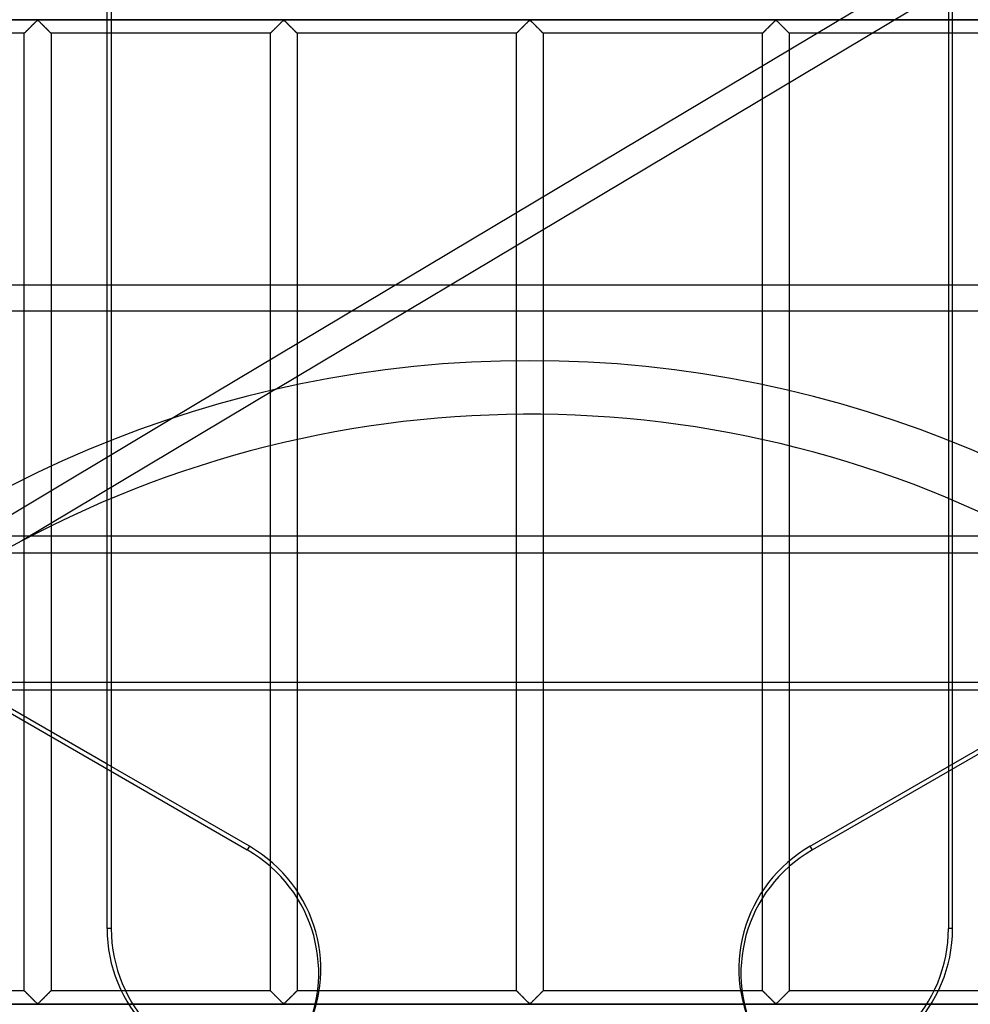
# Model space of a CAD drawing. Header units: millimetres. Extents: x -572 to 572, y -572 to 572.
# Tile 39 of 51: x -95 to 82, y 92 to 276. Entities that reach past the tile are written whole.
import ezdxf

# ---------------------------------------------------------------- set-up
doc = ezdxf.new("R2010")
doc.units = ezdxf.units.MM
doc.layers.add('MAIN-1', color=7, linetype='Continuous')
doc.layers.add('MAIN-2', color=7, linetype='Continuous')

msp = doc.modelspace()

# ---------------------------------------------------------------- linework, layer by layer
at = {"layer": 'MAIN-1'}
for p, q in [((-78.91, 226.07), (-78.91, 301.9)), ((-78.13, 301.9), (-78.13, 226.07)), ((78.91, 226.07), (78.91, 301.9)), ((-78.91, 275.62), (-319.57, 275.62)), ((-93.63, 273.87), (-93.54, 273.96)), ((-93.54, 273.96), (-93.45, 274.05)), ((-93.45, 274.05), (-93.36, 274.14)), ((-93.36, 274.14), (-93.26, 274.23)), ((-93.26, 274.23), (-93.17, 274.33)), ((-93.17, 274.33), (-93.07, 274.43)), ((-93.07, 274.43), (-92.98, 274.52)), ((-92.98, 274.52), (-92.88, 274.62)), ((-92.88, 274.62), (-92.78, 274.71)), ((-92.78, 274.71), (-92.69, 274.81)), ((-92.69, 274.81), (-92.6, 274.9)), ((-92.6, 274.9), (-92.5, 274.99)), ((-92.5, 274.99), (-92.41, 275.08)), ((-92.41, 275.08), (-92.33, 275.17)), ((-92.33, 275.17), (-92.24, 275.25)), ((-92.24, 275.25), (-92.16, 275.33)), ((-92.16, 275.33), (-92.08, 275.41)), ((-92.08, 275.41), (-92.01, 275.47)), ((-92.01, 275.47), (-91.93, 275.54)), ((-91.93, 275.54), (-91.82, 275.54)), ((-91.82, 275.54), (-91.74, 275.47)), ((-91.74, 275.47), (-91.67, 275.41)), ((-91.67, 275.41), (-91.59, 275.33)), ((-91.59, 275.33), (-91.51, 275.25)), ((-91.51, 275.25), (-91.42, 275.17)), ((-91.42, 275.17), (-91.34, 275.08)), ((-91.34, 275.08), (-91.25, 274.99)), ((-91.25, 274.99), (-91.15, 274.9)), ((-91.15, 274.9), (-91.06, 274.81)), ((-91.06, 274.81), (-90.97, 274.71)), ((-90.97, 274.71), (-90.87, 274.62)), ((-90.87, 274.62), (-90.77, 274.52)), ((-90.77, 274.52), (-90.68, 274.43)), ((-90.68, 274.43), (-90.58, 274.33)), ((-90.58, 274.33), (-90.49, 274.23)), ((-90.49, 274.23), (-90.39, 274.14)), ((-90.39, 274.14), (-90.3, 274.05)), ((-90.3, 274.05), (-90.21, 273.96)), ((-90.21, 273.96), (-90.12, 273.87)), ((319.57, 275.62), (78.91, 275.62)), ((-94.37, 273.12), (-135.31, 273.12)), ((-94.37, 273.13), (-94.36, 273.14)), ((-94.37, 273.12), (-94.37, 273.13)), ((-94.37, 226.07), (-94.37, 273.12)), ((-94.36, 273.14), (-94.33, 273.17)), ((-94.33, 273.17), (-94.3, 273.2)), ((-94.3, 273.2), (-94.26, 273.24)), ((-94.26, 273.24), (-94.22, 273.28)), ((-94.22, 273.28), (-94.16, 273.34)), ((-94.16, 273.34), (-94.1, 273.4)), ((-94.1, 273.4), (-94.03, 273.47)), ((-94.03, 273.47), (-93.96, 273.54)), ((-93.96, 273.54), (-93.88, 273.62)), ((-93.88, 273.62), (-93.8, 273.7)), ((-93.8, 273.7), (-93.72, 273.78)), ((-93.72, 273.78), (-93.63, 273.87)), ((-90.12, 273.87), (-90.03, 273.78)), ((-90.03, 273.78), (-89.95, 273.7)), ((-89.95, 273.7), (-89.87, 273.62)), ((-89.87, 273.62), (-89.79, 273.54)), ((-89.79, 273.54), (-89.72, 273.47)), ((-89.72, 273.47), (-89.65, 273.4)), ((-89.65, 273.4), (-89.59, 273.34)), ((-89.59, 273.34), (-89.53, 273.28)), ((-89.53, 273.28), (-89.49, 273.24)), ((-89.49, 273.24), (-89.45, 273.2)), ((-89.45, 273.2), (-89.42, 273.17)), ((-89.42, 273.17), (-89.39, 273.14)), ((-89.39, 273.14), (-89.38, 273.13)), ((-89.38, 273.13), (-89.38, 273.12)), ((-89.38, 273.12), (-89.38, 226.07)), ((-78.91, 273.12), (-89.38, 273.12)), ((89.38, 273.12), (78.91, 273.12)), ((527.5, 226.07), (-527.5, 226.07)), ((-527.5, 179.27), (527.5, 179.27)), ((527.5, 150.47), (-527.5, 150.47)), ((-78.91, 136.68), (-102.79, 150.47)), ((-78.91, 106.01), (-78.91, 150.47)), ((-78.13, 150.47), (-78.13, 106.01)), ((52.35, 121.35), (102.79, 150.47)), ((104.36, 150.47), (52.74, 120.67)), ((78.91, 136.68), (78.91, 150.47)), ((52.74, 120.67), (52.35, 121.35)), ((-78.13, 106.01), (-78.91, 106.01))]:
    msp.add_line(p, q, dxfattribs=at)
for centre, major_axis, start_param, end_param in [((65.44, 98.68), (22.95, 13.25), 1.570796, 3.141593), ((65.83, 98), (-22.95, -13.25), -1.570796, 0), ((-52.74, 106.01), (0, 26.5), 1.570796, 3.141593), ((-51.96, 106.01), (0, -26.5), -1.570796, 0)]:
    msp.add_ellipse(centre, major_axis=major_axis, ratio=0.987688, start_param=start_param, end_param=end_param, dxfattribs=at)
at = {"layer": 'MAIN-2'}
for p, q in [((78.13, 518.95), (78.13, 106.01)), ((-410.36, 327.14), (-52.74, 120.67)), ((-66.87, 201.18), (78.91, 288.27)), ((-47.56, 206.6), (78.91, 282.15)), ((-551.25, 275.62), (551.25, 275.62)), ((-93.55, 273.95), (-93.61, 273.89)), ((-93.48, 274.02), (-93.55, 273.95)), ((-93.42, 274.08), (-93.48, 274.02)), ((-93.35, 274.15), (-93.42, 274.08)), ((-93.28, 274.22), (-93.35, 274.15)), ((-93.21, 274.28), (-93.28, 274.22)), ((-93.15, 274.35), (-93.21, 274.28)), ((-93.08, 274.42), (-93.15, 274.35)), ((-93.01, 274.49), (-93.08, 274.42)), ((-92.94, 274.56), (-93.01, 274.49)), ((-92.87, 274.63), (-92.94, 274.56)), ((-92.8, 274.7), (-92.87, 274.63)), ((-92.73, 274.76), (-92.8, 274.7)), ((-92.67, 274.83), (-92.73, 274.76)), ((-92.6, 274.9), (-92.67, 274.83)), ((-92.53, 274.96), (-92.6, 274.9)), ((-92.47, 275.03), (-92.53, 274.96)), ((-92.41, 275.09), (-92.47, 275.03)), ((-92.34, 275.15), (-92.41, 275.09)), ((-92.28, 275.21), (-92.34, 275.15)), ((-92.22, 275.27), (-92.28, 275.21)), ((-92.17, 275.33), (-92.22, 275.27)), ((-92.11, 275.38), (-92.17, 275.33)), ((-92.06, 275.43), (-92.11, 275.38)), ((-92, 275.48), (-92.06, 275.43)), ((-91.95, 275.52), (-92, 275.48)), ((-91.88, 275.55), (-91.95, 275.52)), ((-91.76, 275.49), (-91.88, 275.55)), ((-91.67, 275.41), (-91.76, 275.49)), ((-91.57, 275.31), (-91.67, 275.41)), ((-91.47, 275.21), (-91.57, 275.31)), ((-91.36, 275.11), (-91.47, 275.21)), ((-91.25, 275), (-91.36, 275.11)), ((-91.14, 274.88), (-91.25, 275)), ((-91.02, 274.77), (-91.14, 274.88)), ((-90.9, 274.65), (-91.02, 274.77)), ((-90.78, 274.53), (-90.9, 274.65)), ((-90.66, 274.41), (-90.78, 274.53)), ((-90.54, 274.29), (-90.66, 274.41)), ((-90.43, 274.17), (-90.54, 274.29)), ((-90.31, 274.06), (-90.43, 274.17)), ((-90.2, 273.95), (-90.31, 274.06)), ((-90.09, 273.84), (-90.2, 273.95)), ((78.91, 275.62), (-78.91, 275.62)), ((-47.69, 273.87), (-47.61, 273.96)), ((-47.61, 273.95), (-47.67, 273.89)), ((-47.61, 273.96), (-47.52, 274.05)), ((-47.54, 274.02), (-47.61, 273.95)), ((-47.48, 274.08), (-47.54, 274.02)), ((-47.52, 274.05), (-47.42, 274.14)), ((-47.41, 274.15), (-47.48, 274.08)), ((-47.42, 274.14), (-47.33, 274.23)), ((-47.34, 274.22), (-47.41, 274.15)), ((-47.28, 274.28), (-47.34, 274.22)), ((-47.33, 274.23), (-47.23, 274.33)), ((-47.21, 274.35), (-47.28, 274.28)), ((-47.23, 274.33), (-47.13, 274.43)), ((-47.14, 274.42), (-47.21, 274.35)), ((-47.07, 274.49), (-47.14, 274.42)), ((-47.13, 274.43), (-47.04, 274.52)), ((-47, 274.56), (-47.07, 274.49)), ((-47.04, 274.52), (-46.94, 274.62)), ((-46.93, 274.63), (-47, 274.56)), ((-46.94, 274.62), (-46.85, 274.71)), ((-46.86, 274.7), (-46.93, 274.63)), ((-46.8, 274.76), (-46.86, 274.7)), ((-46.85, 274.71), (-46.75, 274.81)), ((-46.73, 274.83), (-46.8, 274.76)), ((-46.75, 274.81), (-46.66, 274.9)), ((-46.66, 274.9), (-46.73, 274.83)), ((-46.66, 274.9), (-46.57, 274.99)), ((-46.6, 274.96), (-46.66, 274.9)), ((-46.53, 275.03), (-46.6, 274.96)), ((-46.57, 274.99), (-46.48, 275.08)), ((-46.47, 275.09), (-46.53, 275.03)), ((-46.48, 275.08), (-46.39, 275.17)), ((-46.41, 275.15), (-46.47, 275.09)), ((-46.34, 275.21), (-46.41, 275.15)), ((-46.39, 275.17), (-46.3, 275.25)), ((-46.29, 275.27), (-46.34, 275.21)), ((-46.3, 275.25), (-46.22, 275.33)), ((-46.23, 275.33), (-46.29, 275.27)), ((-46.17, 275.38), (-46.23, 275.33)), ((-46.22, 275.33), (-46.15, 275.41)), ((-46.12, 275.43), (-46.17, 275.38)), ((-46.15, 275.41), (-46.07, 275.47)), ((-46.07, 275.48), (-46.12, 275.43)), ((-46.07, 275.47), (-45.99, 275.54)), ((-46.01, 275.52), (-46.07, 275.48)), ((-45.94, 275.55), (-46.01, 275.52)), ((-45.99, 275.54), (-45.88, 275.54)), ((-45.82, 275.49), (-45.94, 275.55)), ((-45.88, 275.54), (-45.8, 275.47)), ((-45.73, 275.41), (-45.82, 275.49)), ((-45.8, 275.47), (-45.73, 275.41)), ((-45.73, 275.41), (-45.65, 275.33)), ((-45.63, 275.31), (-45.73, 275.41)), ((-45.65, 275.33), (-45.57, 275.25)), ((-45.53, 275.21), (-45.63, 275.31)), ((-45.57, 275.25), (-45.49, 275.17)), ((-45.43, 275.11), (-45.53, 275.21)), ((-45.49, 275.17), (-45.4, 275.08)), ((-45.31, 275), (-45.43, 275.11)), ((-45.4, 275.08), (-45.31, 274.99)), ((-45.2, 274.88), (-45.31, 275)), ((-45.31, 274.99), (-45.22, 274.9)), ((-45.22, 274.9), (-45.12, 274.81)), ((-45.08, 274.77), (-45.2, 274.88)), ((-45.12, 274.81), (-45.03, 274.71)), ((-44.97, 274.65), (-45.08, 274.77)), ((-45.03, 274.71), (-44.93, 274.62)), ((-44.85, 274.53), (-44.97, 274.65)), ((-44.93, 274.62), (-44.84, 274.52)), ((-44.73, 274.41), (-44.85, 274.53)), ((-44.84, 274.52), (-44.74, 274.43)), ((-44.74, 274.43), (-44.64, 274.33)), ((-44.61, 274.29), (-44.73, 274.41)), ((-44.64, 274.33), (-44.55, 274.23)), ((-44.49, 274.17), (-44.61, 274.29)), ((-44.55, 274.23), (-44.45, 274.14)), ((-44.37, 274.06), (-44.49, 274.17)), ((-44.45, 274.14), (-44.36, 274.05)), ((-44.26, 273.95), (-44.37, 274.06)), ((-44.36, 274.05), (-44.27, 273.96)), ((-44.27, 273.96), (-44.18, 273.87)), ((-44.15, 273.84), (-44.26, 273.95)), ((-1.76, 273.87), (-1.67, 273.96)), ((-1.67, 273.95), (-1.73, 273.89)), ((-1.67, 273.96), (-1.58, 274.05)), ((-1.61, 274.02), (-1.67, 273.95)), ((-1.54, 274.08), (-1.61, 274.02)), ((-1.58, 274.05), (-1.48, 274.14)), ((-1.47, 274.15), (-1.54, 274.08)), ((-1.48, 274.14), (-1.39, 274.23)), ((-1.41, 274.22), (-1.47, 274.15)), ((-1.34, 274.28), (-1.41, 274.22)), ((-1.39, 274.23), (-1.29, 274.33)), ((-1.27, 274.35), (-1.34, 274.28)), ((-1.29, 274.33), (-1.2, 274.43)), ((-1.2, 274.42), (-1.27, 274.35)), ((-1.2, 274.43), (-1.1, 274.52)), ((-1.13, 274.49), (-1.2, 274.42)), ((-1.06, 274.56), (-1.13, 274.49)), ((-1.1, 274.52), (-1, 274.62)), ((-0.99, 274.63), (-1.06, 274.56)), ((-1, 274.62), (-0.91, 274.71)), ((-0.93, 274.7), (-0.99, 274.63)), ((-0.86, 274.76), (-0.93, 274.7)), ((-0.91, 274.71), (-0.81, 274.81)), ((-0.79, 274.83), (-0.86, 274.76)), ((-0.81, 274.81), (-0.72, 274.9)), ((-0.73, 274.9), (-0.79, 274.83)), ((-0.66, 274.96), (-0.73, 274.9)), ((-0.72, 274.9), (-0.63, 274.99)), ((-0.59, 275.03), (-0.66, 274.96)), ((-0.63, 274.99), (-0.54, 275.08)), ((-0.53, 275.09), (-0.59, 275.03)), ((-0.54, 275.08), (-0.45, 275.17)), ((-0.47, 275.15), (-0.53, 275.09)), ((-0.41, 275.21), (-0.47, 275.15)), ((-0.45, 275.17), (-0.37, 275.25)), ((-0.35, 275.27), (-0.41, 275.21)), ((-0.37, 275.25), (-0.29, 275.33)), ((-0.29, 275.33), (-0.35, 275.27)), ((-0.29, 275.33), (-0.21, 275.41)), ((-0.23, 275.38), (-0.29, 275.33)), ((-0.18, 275.43), (-0.23, 275.38)), ((-0.21, 275.41), (-0.13, 275.47)), ((-0.13, 275.48), (-0.18, 275.43)), ((-0.13, 275.47), (-0.06, 275.54)), ((-0.07, 275.52), (-0.13, 275.48)), ((0, 275.55), (-0.07, 275.52)), ((-0.06, 275.54), (0.06, 275.54)), ((0.11, 275.49), (0, 275.55)), ((0.06, 275.54), (0.13, 275.47)), ((0.21, 275.41), (0.11, 275.49)), ((0.13, 275.47), (0.21, 275.41)), ((0.21, 275.41), (0.29, 275.33)), ((0.3, 275.31), (0.21, 275.41)), ((0.29, 275.33), (0.37, 275.25)), ((0.4, 275.21), (0.3, 275.31)), ((0.37, 275.25), (0.45, 275.17)), ((0.51, 275.11), (0.4, 275.21)), ((0.45, 275.17), (0.54, 275.08)), ((0.62, 275), (0.51, 275.11)), ((0.54, 275.08), (0.63, 274.99)), ((0.74, 274.88), (0.62, 275)), ((0.63, 274.99), (0.72, 274.9)), ((0.72, 274.9), (0.81, 274.81)), ((0.85, 274.77), (0.74, 274.88)), ((0.81, 274.81), (0.91, 274.71)), ((0.97, 274.65), (0.85, 274.77)), ((0.91, 274.71), (1, 274.62)), ((1.09, 274.53), (0.97, 274.65)), ((1, 274.62), (1.1, 274.52)), ((1.21, 274.41), (1.09, 274.53)), ((1.1, 274.52), (1.2, 274.43)), ((1.2, 274.43), (1.29, 274.33)), ((1.33, 274.29), (1.21, 274.41)), ((1.29, 274.33), (1.39, 274.23)), ((1.45, 274.17), (1.33, 274.29)), ((1.39, 274.23), (1.48, 274.14)), ((1.57, 274.06), (1.45, 274.17)), ((1.48, 274.14), (1.58, 274.05)), ((1.68, 273.95), (1.57, 274.06)), ((1.58, 274.05), (1.67, 273.96)), ((1.67, 273.96), (1.76, 273.87)), ((1.79, 273.84), (1.68, 273.95)), ((44.18, 273.87), (44.27, 273.96)), ((44.27, 273.95), (44.2, 273.89)), ((44.27, 273.96), (44.36, 274.05)), ((44.33, 274.02), (44.27, 273.95)), ((44.4, 274.08), (44.33, 274.02)), ((44.36, 274.05), (44.45, 274.14)), ((44.46, 274.15), (44.4, 274.08)), ((44.45, 274.14), (44.55, 274.23)), ((44.53, 274.22), (44.46, 274.15)), ((44.6, 274.28), (44.53, 274.22)), ((44.55, 274.23), (44.64, 274.33)), ((44.67, 274.35), (44.6, 274.28)), ((44.64, 274.33), (44.74, 274.43)), ((44.74, 274.42), (44.67, 274.35)), ((44.74, 274.43), (44.84, 274.52)), ((44.81, 274.49), (44.74, 274.42)), ((44.87, 274.56), (44.81, 274.49)), ((44.84, 274.52), (44.93, 274.62)), ((44.94, 274.63), (44.87, 274.56)), ((44.93, 274.62), (45.03, 274.71)), ((45.01, 274.7), (44.94, 274.63)), ((45.08, 274.76), (45.01, 274.7)), ((45.03, 274.71), (45.12, 274.81)), ((45.15, 274.83), (45.08, 274.76)), ((45.12, 274.81), (45.22, 274.9)), ((45.21, 274.9), (45.15, 274.83)), ((45.28, 274.96), (45.21, 274.9)), ((45.22, 274.9), (45.31, 274.99)), ((45.34, 275.03), (45.28, 274.96)), ((45.31, 274.99), (45.4, 275.08)), ((45.41, 275.09), (45.34, 275.03)), ((45.4, 275.08), (45.49, 275.17)), ((45.47, 275.15), (45.41, 275.09)), ((45.53, 275.21), (45.47, 275.15)), ((45.49, 275.17), (45.57, 275.25)), ((45.59, 275.27), (45.53, 275.21)), ((45.57, 275.25), (45.65, 275.33)), ((45.65, 275.33), (45.59, 275.27)), ((45.65, 275.33), (45.73, 275.41)), ((45.7, 275.38), (45.65, 275.33)), ((45.76, 275.43), (45.7, 275.38)), ((45.73, 275.41), (45.8, 275.47)), ((45.81, 275.48), (45.76, 275.43)), ((45.8, 275.47), (45.88, 275.54)), ((45.86, 275.52), (45.81, 275.48)), ((45.94, 275.55), (45.86, 275.52)), ((45.88, 275.54), (45.99, 275.54)), ((46.05, 275.49), (45.94, 275.55)), ((45.99, 275.54), (46.07, 275.47)), ((46.14, 275.41), (46.05, 275.49)), ((46.07, 275.47), (46.15, 275.41)), ((46.24, 275.31), (46.14, 275.41)), ((46.15, 275.41), (46.22, 275.33)), ((46.22, 275.33), (46.3, 275.25)), ((46.34, 275.21), (46.24, 275.31)), ((46.3, 275.25), (46.39, 275.17)), ((46.45, 275.11), (46.34, 275.21)), ((46.39, 275.17), (46.48, 275.08)), ((46.56, 275), (46.45, 275.11)), ((46.48, 275.08), (46.57, 274.99)), ((46.67, 274.88), (46.56, 275)), ((46.57, 274.99), (46.66, 274.9)), ((46.66, 274.9), (46.75, 274.81)), ((46.79, 274.77), (46.67, 274.88)), ((46.75, 274.81), (46.85, 274.71)), ((46.91, 274.65), (46.79, 274.77)), ((46.85, 274.71), (46.94, 274.62)), ((47.03, 274.53), (46.91, 274.65)), ((46.94, 274.62), (47.04, 274.52)), ((47.15, 274.41), (47.03, 274.53)), ((47.04, 274.52), (47.13, 274.43)), ((47.13, 274.43), (47.23, 274.33)), ((47.27, 274.29), (47.15, 274.41)), ((47.23, 274.33), (47.33, 274.23)), ((47.39, 274.17), (47.27, 274.29)), ((47.33, 274.23), (47.42, 274.14)), ((47.5, 274.06), (47.39, 274.17)), ((47.42, 274.14), (47.52, 274.05)), ((47.62, 273.95), (47.5, 274.06)), ((47.52, 274.05), (47.61, 273.96)), ((47.61, 273.96), (47.69, 273.87)), ((47.72, 273.84), (47.62, 273.95)), ((-94.36, 273.13), (-94.37, 273.13)), ((-94.37, 273.13), (-94.37, 273.12)), ((-94.35, 273.15), (-94.36, 273.13)), ((-94.34, 273.16), (-94.35, 273.15)), ((-94.32, 273.18), (-94.34, 273.16)), ((-94.29, 273.21), (-94.32, 273.18)), ((-94.26, 273.23), (-94.29, 273.21)), ((-94.23, 273.27), (-94.26, 273.23)), ((-94.19, 273.3), (-94.23, 273.27)), ((-94.15, 273.34), (-94.19, 273.3)), ((-94.11, 273.39), (-94.15, 273.34)), ((-94.06, 273.44), (-94.11, 273.39)), ((-94.01, 273.49), (-94.06, 273.44)), ((-93.96, 273.54), (-94.01, 273.49)), ((-93.91, 273.59), (-93.96, 273.54)), ((-93.85, 273.65), (-93.91, 273.59)), ((-93.79, 273.71), (-93.85, 273.65)), ((-93.73, 273.77), (-93.79, 273.71)), ((-93.67, 273.83), (-93.73, 273.77)), ((-93.61, 273.89), (-93.67, 273.83)), ((-89.98, 273.73), (-90.09, 273.84)), ((-89.88, 273.63), (-89.98, 273.73)), ((-89.78, 273.53), (-89.88, 273.63)), ((-89.7, 273.44), (-89.78, 273.53)), ((-89.61, 273.36), (-89.7, 273.44)), ((-89.54, 273.29), (-89.61, 273.36)), ((-89.48, 273.23), (-89.54, 273.29)), ((-89.44, 273.19), (-89.48, 273.23)), ((-89.4, 273.15), (-89.44, 273.19)), ((-89.38, 273.13), (-89.4, 273.15)), ((-89.38, 273.12), (-89.38, 273.13)), ((-48.44, 273.12), (-78.91, 273.12)), ((-48.44, 273.12), (-48.43, 273.13)), ((-48.43, 273.13), (-48.44, 273.12)), ((-48.44, 94.38), (-48.44, 273.12)), ((-48.42, 273.15), (-48.43, 273.13)), ((-48.43, 273.13), (-48.42, 273.14)), ((-48.43, 273.13), (-48.43, 273.13)), ((-48.42, 273.14), (-48.4, 273.17)), ((-48.4, 273.16), (-48.42, 273.15)), ((-48.4, 273.17), (-48.37, 273.2)), ((-48.38, 273.18), (-48.4, 273.16)), ((-48.36, 273.21), (-48.38, 273.18)), ((-48.37, 273.2), (-48.33, 273.24)), ((-48.33, 273.23), (-48.36, 273.21)), ((-48.33, 273.24), (-48.28, 273.28)), ((-48.29, 273.27), (-48.33, 273.23)), ((-48.26, 273.3), (-48.29, 273.27)), ((-48.28, 273.28), (-48.22, 273.34)), ((-48.22, 273.34), (-48.26, 273.3)), ((-48.22, 273.34), (-48.16, 273.4)), ((-48.17, 273.39), (-48.22, 273.34)), ((-48.13, 273.44), (-48.17, 273.39)), ((-48.16, 273.4), (-48.1, 273.47)), ((-48.08, 273.49), (-48.13, 273.44)), ((-48.1, 273.47), (-48.02, 273.54)), ((-48.02, 273.54), (-48.08, 273.49)), ((-48.02, 273.54), (-47.94, 273.62)), ((-47.97, 273.59), (-48.02, 273.54)), ((-47.91, 273.65), (-47.97, 273.59)), ((-47.94, 273.62), (-47.86, 273.7)), ((-47.85, 273.71), (-47.91, 273.65)), ((-47.86, 273.7), (-47.78, 273.78)), ((-47.79, 273.77), (-47.85, 273.71)), ((-47.73, 273.83), (-47.79, 273.77)), ((-47.78, 273.78), (-47.69, 273.87)), ((-47.67, 273.89), (-47.73, 273.83)), ((-44.18, 273.87), (-44.1, 273.78)), ((-44.05, 273.73), (-44.15, 273.84)), ((-44.1, 273.78), (-44.01, 273.7)), ((-43.94, 273.63), (-44.05, 273.73)), ((-44.01, 273.7), (-43.93, 273.62)), ((-43.85, 273.53), (-43.94, 273.63)), ((-43.93, 273.62), (-43.85, 273.54)), ((-43.85, 273.54), (-43.78, 273.47)), ((-43.76, 273.44), (-43.85, 273.53)), ((-43.78, 273.47), (-43.71, 273.4)), ((-43.68, 273.36), (-43.76, 273.44)), ((-43.71, 273.4), (-43.65, 273.34)), ((-43.61, 273.29), (-43.68, 273.36)), ((-43.65, 273.34), (-43.6, 273.28)), ((-43.55, 273.23), (-43.61, 273.29)), ((-43.6, 273.28), (-43.55, 273.24)), ((-43.55, 273.24), (-43.51, 273.2)), ((-43.5, 273.19), (-43.55, 273.23)), ((-43.51, 273.2), (-43.48, 273.17)), ((-43.47, 273.15), (-43.5, 273.19)), ((-43.48, 273.17), (-43.46, 273.14)), ((-43.45, 273.13), (-43.47, 273.15)), ((-43.46, 273.14), (-43.44, 273.13)), ((-43.44, 273.12), (-43.45, 273.13)), ((-43.44, 273.13), (-43.44, 273.12)), ((-43.44, 273.12), (-43.44, 94.38)), ((-2.5, 273.12), (-43.44, 273.12)), ((-2.5, 273.12), (-2.49, 273.13)), ((-2.49, 273.13), (-2.5, 273.13)), ((-2.5, 273.13), (-2.5, 273.12)), ((-2.5, 94.38), (-2.5, 273.12)), ((-2.48, 273.15), (-2.49, 273.13)), ((-2.49, 273.13), (-2.48, 273.14)), ((-2.48, 273.14), (-2.46, 273.17)), ((-2.46, 273.16), (-2.48, 273.15)), ((-2.46, 273.17), (-2.43, 273.2)), ((-2.44, 273.18), (-2.46, 273.16)), ((-2.42, 273.21), (-2.44, 273.18)), ((-2.43, 273.2), (-2.39, 273.24)), ((-2.39, 273.23), (-2.42, 273.21)), ((-2.39, 273.24), (-2.34, 273.28)), ((-2.36, 273.27), (-2.39, 273.23)), ((-2.32, 273.3), (-2.36, 273.27)), ((-2.34, 273.28), (-2.29, 273.34)), ((-2.28, 273.34), (-2.32, 273.3)), ((-2.29, 273.34), (-2.23, 273.4)), ((-2.24, 273.39), (-2.28, 273.34)), ((-2.19, 273.44), (-2.24, 273.39)), ((-2.23, 273.4), (-2.16, 273.47)), ((-2.14, 273.49), (-2.19, 273.44)), ((-2.16, 273.47), (-2.08, 273.54)), ((-2.09, 273.54), (-2.14, 273.49)), ((-2.03, 273.59), (-2.09, 273.54)), ((-2.08, 273.54), (-2.01, 273.62)), ((-1.97, 273.65), (-2.03, 273.59)), ((-2.01, 273.62), (-1.93, 273.7)), ((-1.92, 273.71), (-1.97, 273.65)), ((-1.93, 273.7), (-1.84, 273.78)), ((-1.86, 273.77), (-1.92, 273.71)), ((-1.8, 273.83), (-1.86, 273.77)), ((-1.84, 273.78), (-1.76, 273.87)), ((-1.73, 273.89), (-1.8, 273.83)), ((1.76, 273.87), (1.84, 273.78)), ((1.89, 273.73), (1.79, 273.84)), ((1.84, 273.78), (1.93, 273.7)), ((1.99, 273.63), (1.89, 273.73)), ((1.93, 273.7), (2.01, 273.62)), ((2.09, 273.53), (1.99, 273.63)), ((2.01, 273.62), (2.08, 273.54)), ((2.08, 273.54), (2.16, 273.47)), ((2.18, 273.44), (2.09, 273.53)), ((2.16, 273.47), (2.23, 273.4)), ((2.26, 273.36), (2.18, 273.44)), ((2.23, 273.4), (2.29, 273.34)), ((2.33, 273.29), (2.26, 273.36)), ((2.29, 273.34), (2.34, 273.28)), ((2.39, 273.23), (2.33, 273.29)), ((2.34, 273.28), (2.39, 273.24)), ((2.39, 273.24), (2.43, 273.2)), ((2.44, 273.19), (2.39, 273.23)), ((2.43, 273.2), (2.46, 273.17)), ((2.47, 273.15), (2.44, 273.19)), ((2.46, 273.17), (2.48, 273.14)), ((2.49, 273.13), (2.47, 273.15)), ((2.48, 273.14), (2.49, 273.13)), ((2.49, 273.13), (2.5, 273.12)), ((2.5, 273.12), (2.49, 273.13)), ((2.5, 273.12), (2.5, 94.38)), ((43.44, 273.12), (2.5, 273.12)), ((43.44, 273.13), (43.46, 273.14)), ((43.44, 273.12), (43.44, 273.13)), ((43.45, 273.13), (43.44, 273.13)), ((43.44, 273.13), (43.44, 273.12)), ((43.44, 94.38), (43.44, 273.12)), ((43.46, 273.15), (43.45, 273.13)), ((43.46, 273.14), (43.48, 273.17)), ((43.47, 273.16), (43.46, 273.15)), ((43.5, 273.18), (43.47, 273.16)), ((43.48, 273.17), (43.51, 273.2)), ((43.52, 273.21), (43.5, 273.18)), ((43.51, 273.2), (43.55, 273.24)), ((43.55, 273.23), (43.52, 273.21)), ((43.55, 273.24), (43.6, 273.28)), ((43.58, 273.27), (43.55, 273.23)), ((43.62, 273.3), (43.58, 273.27)), ((43.6, 273.28), (43.65, 273.34)), ((43.66, 273.34), (43.62, 273.3)), ((43.65, 273.34), (43.71, 273.4)), ((43.7, 273.39), (43.66, 273.34)), ((43.75, 273.44), (43.7, 273.39)), ((43.71, 273.4), (43.78, 273.47)), ((43.8, 273.49), (43.75, 273.44)), ((43.78, 273.47), (43.85, 273.54)), ((43.85, 273.54), (43.8, 273.49)), ((43.85, 273.54), (43.93, 273.62)), ((43.91, 273.59), (43.85, 273.54)), ((43.96, 273.65), (43.91, 273.59)), ((43.93, 273.62), (44.01, 273.7)), ((44.02, 273.71), (43.96, 273.65)), ((44.01, 273.7), (44.1, 273.78)), ((44.08, 273.77), (44.02, 273.71)), ((44.14, 273.83), (44.08, 273.77)), ((44.1, 273.78), (44.18, 273.87)), ((44.2, 273.89), (44.14, 273.83)), ((47.69, 273.87), (47.78, 273.78)), ((47.83, 273.73), (47.72, 273.84)), ((47.78, 273.78), (47.86, 273.7)), ((47.93, 273.63), (47.83, 273.73)), ((47.86, 273.7), (47.94, 273.62)), ((48.03, 273.53), (47.93, 273.63)), ((47.94, 273.62), (48.02, 273.54)), ((48.02, 273.54), (48.1, 273.47)), ((48.12, 273.44), (48.03, 273.53)), ((48.1, 273.47), (48.16, 273.4)), ((48.2, 273.36), (48.12, 273.44)), ((48.16, 273.4), (48.22, 273.34)), ((48.27, 273.29), (48.2, 273.36)), ((48.22, 273.34), (48.28, 273.28)), ((48.33, 273.23), (48.27, 273.29)), ((48.28, 273.28), (48.33, 273.24)), ((48.33, 273.24), (48.37, 273.2)), ((48.37, 273.19), (48.33, 273.23)), ((48.37, 273.2), (48.4, 273.17)), ((48.41, 273.15), (48.37, 273.19)), ((48.4, 273.17), (48.42, 273.14)), ((48.43, 273.13), (48.41, 273.15)), ((48.42, 273.14), (48.43, 273.13)), ((48.43, 273.13), (48.44, 273.12)), ((48.44, 273.12), (48.43, 273.13)), ((48.44, 273.12), (48.44, 94.38)), ((78.91, 273.12), (48.44, 273.12)), ((-94.37, 94.38), (-94.37, 226.07)), ((-89.38, 226.07), (-89.38, 94.38)), ((-78.91, 150.47), (-78.91, 226.07)), ((-78.13, 226.07), (-78.13, 150.47)), ((78.91, 150.47), (78.91, 226.07)), ((-527.5, 221.31), (527.5, 221.31)), ((-47.56, 206.6), (-94.84, 178.35)), ((-47.56, 206.6), (-47.56, 206.6)), ((-106.16, 177.71), (-66.87, 201.18)), ((-66.87, 201.18), (-66.87, 201.18)), ((-94.84, 178.35), (-94.84, 178.35)), ((527.5, 176.06), (-527.5, 176.06)), ((-527.5, 152.01), (527.5, 152.01)), ((-52.35, 121.35), (-78.91, 136.68)), ((78.91, 106.01), (78.91, 136.68)), ((-52.35, 121.35), (-52.74, 120.67)), ((78.91, 106.01), (78.13, 106.01)), ((-94.37, 94.38), (-135.31, 94.38)), ((-94.37, 94.37), (-94.37, 94.38)), ((-94.37, 94.38), (-94.37, 94.37)), ((-94.36, 94.36), (-94.37, 94.37)), ((-94.37, 94.37), (-94.35, 94.35)), ((-94.33, 94.33), (-94.36, 94.36)), ((-94.35, 94.35), (-94.31, 94.31)), ((-94.3, 94.3), (-94.33, 94.33)), ((-94.31, 94.31), (-94.27, 94.27)), ((-94.26, 94.26), (-94.3, 94.3)), ((-94.27, 94.27), (-94.21, 94.21)), ((-94.22, 94.22), (-94.26, 94.26)), ((-94.16, 94.16), (-94.22, 94.22)), ((-94.21, 94.21), (-94.14, 94.14)), ((-94.1, 94.1), (-94.16, 94.16)), ((-94.14, 94.14), (-94.05, 94.06)), ((-94.03, 94.03), (-94.1, 94.1)), ((-94.05, 94.06), (-93.97, 93.97)), ((-93.96, 93.96), (-94.03, 94.03)), ((-93.97, 93.97), (-93.87, 93.87)), ((-93.88, 93.88), (-93.96, 93.96)), ((-93.8, 93.8), (-93.88, 93.88)), ((-93.87, 93.87), (-93.77, 93.77)), ((-93.72, 93.72), (-93.8, 93.8)), ((-93.77, 93.77), (-93.66, 93.66)), ((-89.95, 93.8), (-90.03, 93.72)), ((-90.02, 93.73), (-89.96, 93.79)), ((-89.96, 93.79), (-89.9, 93.85)), ((-89.87, 93.88), (-89.95, 93.8)), ((-89.9, 93.85), (-89.84, 93.91)), ((-89.79, 93.96), (-89.87, 93.88)), ((-89.84, 93.91), (-89.79, 93.96)), ((-89.72, 94.03), (-89.79, 93.96)), ((-89.79, 93.96), (-89.74, 94.01)), ((-89.74, 94.01), (-89.69, 94.06)), ((-89.65, 94.1), (-89.72, 94.03)), ((-89.69, 94.06), (-89.64, 94.11)), ((-89.59, 94.16), (-89.65, 94.1)), ((-89.64, 94.11), (-89.6, 94.16)), ((-89.6, 94.16), (-89.56, 94.2)), ((-89.53, 94.22), (-89.59, 94.16)), ((-89.56, 94.2), (-89.52, 94.23)), ((-89.49, 94.26), (-89.53, 94.22)), ((-89.52, 94.23), (-89.49, 94.27)), ((-89.45, 94.3), (-89.49, 94.26)), ((-89.49, 94.27), (-89.46, 94.29)), ((-89.46, 94.29), (-89.43, 94.32)), ((-89.42, 94.33), (-89.45, 94.3)), ((-89.43, 94.32), (-89.41, 94.34)), ((-89.39, 94.36), (-89.42, 94.33)), ((-89.41, 94.34), (-89.4, 94.35)), ((-89.4, 94.35), (-89.39, 94.37)), ((-89.38, 94.37), (-89.39, 94.36)), ((-89.39, 94.37), (-89.38, 94.37)), ((-89.38, 94.38), (-89.38, 94.37)), ((-89.38, 94.37), (-89.38, 94.38)), ((-48.44, 94.38), (-89.38, 94.38)), ((-48.43, 94.37), (-48.44, 94.38)), ((-48.44, 94.38), (-48.43, 94.37)), ((-48.42, 94.36), (-48.43, 94.37)), ((-48.43, 94.37), (-48.41, 94.35)), ((-48.4, 94.33), (-48.42, 94.36)), ((-48.41, 94.35), (-48.37, 94.31)), ((-48.37, 94.3), (-48.4, 94.33)), ((-48.37, 94.31), (-48.33, 94.27)), ((-48.33, 94.26), (-48.37, 94.3)), ((-48.33, 94.27), (-48.27, 94.21)), ((-48.28, 94.22), (-48.33, 94.26)), ((-48.22, 94.16), (-48.28, 94.22)), ((-48.27, 94.21), (-48.2, 94.14)), ((-48.16, 94.1), (-48.22, 94.16)), ((-48.2, 94.14), (-48.12, 94.06)), ((-48.1, 94.03), (-48.16, 94.1)), ((-48.12, 94.06), (-48.03, 93.97)), ((-48.02, 93.96), (-48.1, 94.03)), ((-48.03, 93.97), (-47.93, 93.87)), ((-47.94, 93.88), (-48.02, 93.96)), ((-47.86, 93.8), (-47.94, 93.88)), ((-47.93, 93.87), (-47.83, 93.77)), ((-47.78, 93.72), (-47.86, 93.8)), ((-47.83, 93.77), (-47.72, 93.66)), ((-44.01, 93.8), (-44.1, 93.72)), ((-44.08, 93.73), (-44.02, 93.79)), ((-44.02, 93.79), (-43.96, 93.85)), ((-43.93, 93.88), (-44.01, 93.8)), ((-43.96, 93.85), (-43.91, 93.91)), ((-43.85, 93.96), (-43.93, 93.88)), ((-43.91, 93.91), (-43.85, 93.96)), ((-43.78, 94.03), (-43.85, 93.96)), ((-43.85, 93.96), (-43.8, 94.01)), ((-43.8, 94.01), (-43.75, 94.06)), ((-43.71, 94.1), (-43.78, 94.03)), ((-43.75, 94.06), (-43.7, 94.11)), ((-43.65, 94.16), (-43.71, 94.1)), ((-43.7, 94.11), (-43.66, 94.16)), ((-43.66, 94.16), (-43.62, 94.2)), ((-43.6, 94.22), (-43.65, 94.16)), ((-43.62, 94.2), (-43.58, 94.23)), ((-43.55, 94.26), (-43.6, 94.22)), ((-43.58, 94.23), (-43.55, 94.27)), ((-43.51, 94.3), (-43.55, 94.26)), ((-43.55, 94.27), (-43.52, 94.29)), ((-43.52, 94.29), (-43.5, 94.32)), ((-43.48, 94.33), (-43.51, 94.3)), ((-43.5, 94.32), (-43.47, 94.34)), ((-43.46, 94.36), (-43.48, 94.33)), ((-43.47, 94.34), (-43.46, 94.35)), ((-43.44, 94.37), (-43.46, 94.36)), ((-43.46, 94.35), (-43.45, 94.37)), ((-43.45, 94.37), (-43.44, 94.37)), ((-43.44, 94.38), (-43.44, 94.37)), ((-43.44, 94.37), (-43.44, 94.38)), ((-2.5, 94.38), (-43.44, 94.38)), ((-2.49, 94.37), (-2.5, 94.38)), ((-2.5, 94.38), (-2.49, 94.37)), ((-2.48, 94.36), (-2.49, 94.37)), ((-2.49, 94.37), (-2.47, 94.35)), ((-2.46, 94.33), (-2.48, 94.36)), ((-2.47, 94.35), (-2.44, 94.31)), ((-2.43, 94.3), (-2.46, 94.33)), ((-2.44, 94.31), (-2.39, 94.27)), ((-2.39, 94.26), (-2.43, 94.3)), ((-2.39, 94.27), (-2.33, 94.21)), ((-2.34, 94.22), (-2.39, 94.26)), ((-2.29, 94.16), (-2.34, 94.22)), ((-2.33, 94.21), (-2.26, 94.14)), ((-2.23, 94.1), (-2.29, 94.16)), ((-2.26, 94.14), (-2.18, 94.06)), ((-2.16, 94.03), (-2.23, 94.1)), ((-2.18, 94.06), (-2.09, 93.97)), ((-2.08, 93.96), (-2.16, 94.03)), ((-2.09, 93.97), (-1.99, 93.87)), ((-2.01, 93.88), (-2.08, 93.96)), ((-1.93, 93.8), (-2.01, 93.88)), ((-1.99, 93.87), (-1.89, 93.77)), ((-1.84, 93.72), (-1.93, 93.8)), ((-1.89, 93.77), (-1.79, 93.66)), ((1.93, 93.8), (1.84, 93.72)), ((1.86, 93.73), (1.92, 93.79)), ((1.92, 93.79), (1.97, 93.85)), ((2.01, 93.88), (1.93, 93.8)), ((1.97, 93.85), (2.03, 93.91)), ((2.08, 93.96), (2.01, 93.88)), ((2.03, 93.91), (2.09, 93.96)), ((2.16, 94.03), (2.08, 93.96)), ((2.09, 93.96), (2.14, 94.01)), ((2.14, 94.01), (2.19, 94.06)), ((2.23, 94.1), (2.16, 94.03)), ((2.19, 94.06), (2.24, 94.11)), ((2.29, 94.16), (2.23, 94.1)), ((2.24, 94.11), (2.28, 94.16)), ((2.28, 94.16), (2.32, 94.2)), ((2.34, 94.22), (2.29, 94.16)), ((2.32, 94.2), (2.36, 94.23)), ((2.39, 94.26), (2.34, 94.22)), ((2.36, 94.23), (2.39, 94.27)), ((2.43, 94.3), (2.39, 94.26)), ((2.39, 94.27), (2.42, 94.29)), ((2.42, 94.29), (2.44, 94.32)), ((2.46, 94.33), (2.43, 94.3)), ((2.44, 94.32), (2.46, 94.34)), ((2.48, 94.36), (2.46, 94.33)), ((2.46, 94.34), (2.48, 94.35)), ((2.49, 94.37), (2.48, 94.36)), ((2.48, 94.35), (2.49, 94.37)), ((2.5, 94.38), (2.49, 94.37)), ((2.49, 94.37), (2.5, 94.37)), ((2.5, 94.37), (2.5, 94.38)), ((43.44, 94.38), (2.5, 94.38)), ((43.44, 94.37), (43.44, 94.38)), ((43.44, 94.38), (43.45, 94.37)), ((43.46, 94.36), (43.44, 94.37)), ((43.45, 94.37), (43.47, 94.35)), ((43.48, 94.33), (43.46, 94.36)), ((43.47, 94.35), (43.5, 94.31)), ((43.51, 94.3), (43.48, 94.33)), ((43.5, 94.31), (43.55, 94.27)), ((43.55, 94.26), (43.51, 94.3)), ((43.55, 94.27), (43.61, 94.21)), ((43.6, 94.22), (43.55, 94.26)), ((43.65, 94.16), (43.6, 94.22)), ((43.61, 94.21), (43.68, 94.14)), ((43.71, 94.1), (43.65, 94.16)), ((43.68, 94.14), (43.76, 94.06)), ((43.78, 94.03), (43.71, 94.1)), ((43.76, 94.06), (43.85, 93.97)), ((43.85, 93.96), (43.78, 94.03)), ((43.85, 93.97), (43.94, 93.87)), ((43.93, 93.88), (43.85, 93.96)), ((44.01, 93.8), (43.93, 93.88)), ((43.94, 93.87), (44.05, 93.77)), ((44.1, 93.72), (44.01, 93.8)), ((44.05, 93.77), (44.15, 93.66)), ((47.86, 93.8), (47.78, 93.72)), ((47.79, 93.73), (47.85, 93.79)), ((47.85, 93.79), (47.91, 93.85)), ((47.94, 93.88), (47.86, 93.8)), ((47.91, 93.85), (47.97, 93.91)), ((48.02, 93.96), (47.94, 93.88)), ((47.97, 93.91), (48.02, 93.96)), ((48.1, 94.03), (48.02, 93.96)), ((48.02, 93.96), (48.08, 94.01)), ((48.08, 94.01), (48.13, 94.06)), ((48.16, 94.1), (48.1, 94.03)), ((48.13, 94.06), (48.17, 94.11)), ((48.22, 94.16), (48.16, 94.1)), ((48.17, 94.11), (48.22, 94.16)), ((48.28, 94.22), (48.22, 94.16)), ((48.22, 94.16), (48.26, 94.2)), ((48.26, 94.2), (48.29, 94.23)), ((48.33, 94.26), (48.28, 94.22)), ((48.29, 94.23), (48.33, 94.27)), ((48.37, 94.3), (48.33, 94.26)), ((48.33, 94.27), (48.36, 94.29)), ((48.36, 94.29), (48.38, 94.32)), ((48.4, 94.33), (48.37, 94.3)), ((48.38, 94.32), (48.4, 94.34)), ((48.42, 94.36), (48.4, 94.33)), ((48.4, 94.34), (48.42, 94.35)), ((48.43, 94.37), (48.42, 94.36)), ((48.42, 94.35), (48.43, 94.37)), ((48.44, 94.38), (48.43, 94.37)), ((48.43, 94.37), (48.44, 94.38)), ((48.43, 94.37), (48.43, 94.37)), ((89.38, 94.38), (48.44, 94.38)), ((-93.63, 93.63), (-93.72, 93.72)), ((-93.66, 93.66), (-93.55, 93.55)), ((-93.54, 93.54), (-93.63, 93.63)), ((-93.55, 93.55), (-93.44, 93.44)), ((-93.45, 93.45), (-93.54, 93.54)), ((-93.36, 93.36), (-93.45, 93.45)), ((-93.44, 93.44), (-93.32, 93.33)), ((-93.26, 93.27), (-93.36, 93.36)), ((-93.32, 93.33), (-93.21, 93.21)), ((-93.17, 93.17), (-93.26, 93.27)), ((-93.21, 93.21), (-93.09, 93.09)), ((-93.07, 93.07), (-93.17, 93.17)), ((-93.09, 93.09), (-92.97, 92.97)), ((-92.98, 92.98), (-93.07, 93.07)), ((-92.88, 92.88), (-92.98, 92.98)), ((-92.97, 92.97), (-92.85, 92.85)), ((-92.78, 92.79), (-92.88, 92.88)), ((-92.85, 92.85), (-92.73, 92.73)), ((-92.69, 92.69), (-92.78, 92.79)), ((-92.73, 92.73), (-92.61, 92.62)), ((-92.6, 92.6), (-92.69, 92.69)), ((-92.61, 92.62), (-92.5, 92.5)), ((-92.5, 92.51), (-92.6, 92.6)), ((-92.41, 92.42), (-92.5, 92.51)), ((-92.5, 92.5), (-92.39, 92.39)), ((-92.33, 92.33), (-92.41, 92.42)), ((-92.39, 92.39), (-92.28, 92.29)), ((-92.24, 92.25), (-92.33, 92.33)), ((-92.28, 92.29), (-92.18, 92.19)), ((-92.16, 92.17), (-92.24, 92.25)), ((-92.18, 92.19), (-92.08, 92.09)), ((-92.08, 92.09), (-92.16, 92.17)), ((-92.01, 92.03), (-92.08, 92.09)), ((-92.08, 92.09), (-91.99, 92.01)), ((-91.93, 91.96), (-92.01, 92.03)), ((-91.99, 92.01), (-91.88, 91.95)), ((-91.82, 91.96), (-91.93, 91.96)), ((-91.88, 91.95), (-91.8, 91.98)), ((-91.74, 92.03), (-91.82, 91.96)), ((-91.8, 91.98), (-91.75, 92.02)), ((-91.75, 92.02), (-91.69, 92.07)), ((-91.67, 92.09), (-91.74, 92.03)), ((-91.69, 92.07), (-91.64, 92.12)), ((-91.59, 92.17), (-91.67, 92.09)), ((-91.64, 92.12), (-91.58, 92.17)), ((-91.51, 92.25), (-91.59, 92.17)), ((-91.58, 92.17), (-91.53, 92.23)), ((-91.53, 92.23), (-91.47, 92.29)), ((-91.42, 92.33), (-91.51, 92.25)), ((-91.47, 92.29), (-91.41, 92.35)), ((-91.34, 92.42), (-91.42, 92.33)), ((-91.41, 92.35), (-91.34, 92.41)), ((-91.25, 92.51), (-91.34, 92.42)), ((-91.34, 92.41), (-91.28, 92.47)), ((-91.28, 92.47), (-91.22, 92.54)), ((-91.15, 92.6), (-91.25, 92.51)), ((-91.22, 92.54), (-91.15, 92.6)), ((-91.06, 92.69), (-91.15, 92.6)), ((-91.15, 92.6), (-91.08, 92.67)), ((-91.08, 92.67), (-91.02, 92.74)), ((-90.97, 92.79), (-91.06, 92.69)), ((-91.02, 92.74), (-90.95, 92.8)), ((-90.87, 92.88), (-90.97, 92.79)), ((-90.95, 92.8), (-90.88, 92.87)), ((-90.88, 92.87), (-90.81, 92.94)), ((-90.77, 92.98), (-90.87, 92.88)), ((-90.81, 92.94), (-90.74, 93.01)), ((-90.68, 93.07), (-90.77, 92.98)), ((-90.74, 93.01), (-90.67, 93.08)), ((-90.58, 93.17), (-90.68, 93.07)), ((-90.67, 93.08), (-90.6, 93.15)), ((-90.6, 93.15), (-90.54, 93.22)), ((-90.49, 93.27), (-90.58, 93.17)), ((-90.54, 93.22), (-90.47, 93.28)), ((-90.39, 93.36), (-90.49, 93.27)), ((-90.47, 93.28), (-90.4, 93.35)), ((-90.4, 93.35), (-90.33, 93.42)), ((-90.3, 93.45), (-90.39, 93.36)), ((-90.33, 93.42), (-90.27, 93.48)), ((-90.21, 93.54), (-90.3, 93.45)), ((-90.27, 93.48), (-90.2, 93.55)), ((-90.12, 93.63), (-90.21, 93.54)), ((-90.2, 93.55), (-90.14, 93.61)), ((-90.14, 93.61), (-90.08, 93.67)), ((-90.03, 93.72), (-90.12, 93.63)), ((-90.08, 93.67), (-90.02, 93.73)), ((-47.69, 93.63), (-47.78, 93.72)), ((-47.72, 93.66), (-47.62, 93.55)), ((-47.61, 93.54), (-47.69, 93.63)), ((-47.62, 93.55), (-47.5, 93.44)), ((-47.52, 93.45), (-47.61, 93.54)), ((-47.42, 93.36), (-47.52, 93.45)), ((-47.5, 93.44), (-47.39, 93.33)), ((-47.33, 93.27), (-47.42, 93.36)), ((-47.39, 93.33), (-47.27, 93.21)), ((-47.23, 93.17), (-47.33, 93.27)), ((-47.27, 93.21), (-47.15, 93.09)), ((-47.13, 93.07), (-47.23, 93.17)), ((-47.15, 93.09), (-47.03, 92.97)), ((-47.04, 92.98), (-47.13, 93.07)), ((-46.94, 92.88), (-47.04, 92.98)), ((-47.03, 92.97), (-46.91, 92.85)), ((-46.85, 92.79), (-46.94, 92.88)), ((-46.91, 92.85), (-46.79, 92.73)), ((-46.75, 92.69), (-46.85, 92.79)), ((-46.79, 92.73), (-46.67, 92.62)), ((-46.66, 92.6), (-46.75, 92.69)), ((-46.67, 92.62), (-46.56, 92.5)), ((-46.57, 92.51), (-46.66, 92.6)), ((-46.48, 92.42), (-46.57, 92.51)), ((-46.56, 92.5), (-46.45, 92.39)), ((-46.39, 92.33), (-46.48, 92.42)), ((-46.45, 92.39), (-46.34, 92.29)), ((-46.3, 92.25), (-46.39, 92.33)), ((-46.34, 92.29), (-46.24, 92.19)), ((-46.22, 92.17), (-46.3, 92.25)), ((-46.24, 92.19), (-46.14, 92.09)), ((-46.15, 92.09), (-46.22, 92.17)), ((-46.07, 92.03), (-46.15, 92.09)), ((-46.14, 92.09), (-46.05, 92.01)), ((-45.99, 91.96), (-46.07, 92.03)), ((-46.05, 92.01), (-45.94, 91.95)), ((-45.88, 91.96), (-45.99, 91.96)), ((-45.94, 91.95), (-45.86, 91.98)), ((-45.8, 92.03), (-45.88, 91.96)), ((-45.86, 91.98), (-45.81, 92.02)), ((-45.81, 92.02), (-45.76, 92.07)), ((-45.73, 92.09), (-45.8, 92.03)), ((-45.76, 92.07), (-45.7, 92.12)), ((-45.65, 92.17), (-45.73, 92.09)), ((-45.7, 92.12), (-45.65, 92.17)), ((-45.57, 92.25), (-45.65, 92.17)), ((-45.65, 92.17), (-45.59, 92.23)), ((-45.59, 92.23), (-45.53, 92.29)), ((-45.49, 92.33), (-45.57, 92.25)), ((-45.53, 92.29), (-45.47, 92.35)), ((-45.4, 92.42), (-45.49, 92.33)), ((-45.47, 92.35), (-45.41, 92.41)), ((-45.41, 92.41), (-45.34, 92.47)), ((-45.31, 92.51), (-45.4, 92.42)), ((-45.34, 92.47), (-45.28, 92.54)), ((-45.22, 92.6), (-45.31, 92.51)), ((-45.28, 92.54), (-45.21, 92.6)), ((-45.12, 92.69), (-45.22, 92.6)), ((-45.21, 92.6), (-45.15, 92.67)), ((-45.15, 92.67), (-45.08, 92.74)), ((-45.03, 92.79), (-45.12, 92.69)), ((-45.08, 92.74), (-45.01, 92.8)), ((-44.93, 92.88), (-45.03, 92.79)), ((-45.01, 92.8), (-44.94, 92.87)), ((-44.94, 92.87), (-44.87, 92.94)), ((-44.84, 92.98), (-44.93, 92.88)), ((-44.87, 92.94), (-44.81, 93.01)), ((-44.74, 93.07), (-44.84, 92.98)), ((-44.81, 93.01), (-44.74, 93.08)), ((-44.64, 93.17), (-44.74, 93.07)), ((-44.74, 93.08), (-44.67, 93.15)), ((-44.67, 93.15), (-44.6, 93.22)), ((-44.55, 93.27), (-44.64, 93.17)), ((-44.6, 93.22), (-44.53, 93.28)), ((-44.45, 93.36), (-44.55, 93.27)), ((-44.53, 93.28), (-44.46, 93.35)), ((-44.46, 93.35), (-44.4, 93.42)), ((-44.36, 93.45), (-44.45, 93.36)), ((-44.4, 93.42), (-44.33, 93.48)), ((-44.27, 93.54), (-44.36, 93.45)), ((-44.33, 93.48), (-44.27, 93.55)), ((-44.18, 93.63), (-44.27, 93.54)), ((-44.27, 93.55), (-44.2, 93.61)), ((-44.2, 93.61), (-44.14, 93.67)), ((-44.1, 93.72), (-44.18, 93.63)), ((-44.14, 93.67), (-44.08, 93.73)), ((-1.76, 93.63), (-1.84, 93.72)), ((-1.79, 93.66), (-1.68, 93.55)), ((-1.67, 93.54), (-1.76, 93.63)), ((-1.68, 93.55), (-1.57, 93.44)), ((-1.58, 93.45), (-1.67, 93.54)), ((-1.48, 93.36), (-1.58, 93.45)), ((-1.57, 93.44), (-1.45, 93.33)), ((-1.39, 93.27), (-1.48, 93.36)), ((-1.45, 93.33), (-1.33, 93.21)), ((-1.29, 93.17), (-1.39, 93.27)), ((-1.33, 93.21), (-1.21, 93.09)), ((-1.2, 93.07), (-1.29, 93.17)), ((-1.21, 93.09), (-1.09, 92.97)), ((-1.1, 92.98), (-1.2, 93.07)), ((-1, 92.88), (-1.1, 92.98)), ((-1.09, 92.97), (-0.97, 92.85)), ((-0.91, 92.79), (-1, 92.88)), ((-0.97, 92.85), (-0.85, 92.73)), ((-0.81, 92.69), (-0.91, 92.79)), ((-0.85, 92.73), (-0.74, 92.62)), ((-0.72, 92.6), (-0.81, 92.69)), ((-0.74, 92.62), (-0.62, 92.5)), ((-0.63, 92.51), (-0.72, 92.6)), ((-0.54, 92.42), (-0.63, 92.51)), ((-0.62, 92.5), (-0.51, 92.39)), ((-0.45, 92.33), (-0.54, 92.42)), ((-0.51, 92.39), (-0.4, 92.29)), ((-0.37, 92.25), (-0.45, 92.33)), ((-0.4, 92.29), (-0.3, 92.19)), ((-0.29, 92.17), (-0.37, 92.25)), ((-0.3, 92.19), (-0.21, 92.09)), ((-0.21, 92.09), (-0.29, 92.17)), ((-0.13, 92.03), (-0.21, 92.09)), ((-0.21, 92.09), (-0.11, 92.01)), ((-0.06, 91.96), (-0.13, 92.03)), ((-0.11, 92.01), (0, 91.95)), ((0.06, 91.96), (-0.06, 91.96)), ((0, 91.95), (0.07, 91.98)), ((0.13, 92.03), (0.06, 91.96)), ((0.07, 91.98), (0.13, 92.02)), ((0.21, 92.09), (0.13, 92.03)), ((0.13, 92.02), (0.18, 92.07)), ((0.18, 92.07), (0.23, 92.12)), ((0.29, 92.17), (0.21, 92.09)), ((0.23, 92.12), (0.29, 92.17)), ((0.37, 92.25), (0.29, 92.17)), ((0.29, 92.17), (0.35, 92.23)), ((0.35, 92.23), (0.41, 92.29)), ((0.45, 92.33), (0.37, 92.25)), ((0.41, 92.29), (0.47, 92.35)), ((0.54, 92.42), (0.45, 92.33)), ((0.47, 92.35), (0.53, 92.41)), ((0.53, 92.41), (0.59, 92.47)), ((0.63, 92.51), (0.54, 92.42)), ((0.59, 92.47), (0.66, 92.54)), ((0.72, 92.6), (0.63, 92.51)), ((0.66, 92.54), (0.73, 92.6)), ((0.81, 92.69), (0.72, 92.6)), ((0.73, 92.6), (0.79, 92.67)), ((0.79, 92.67), (0.86, 92.74)), ((0.91, 92.79), (0.81, 92.69)), ((0.86, 92.74), (0.93, 92.8)), ((1, 92.88), (0.91, 92.79)), ((0.93, 92.8), (0.99, 92.87)), ((0.99, 92.87), (1.06, 92.94)), ((1.1, 92.98), (1, 92.88)), ((1.06, 92.94), (1.13, 93.01)), ((1.2, 93.07), (1.1, 92.98)), ((1.13, 93.01), (1.2, 93.08)), ((1.29, 93.17), (1.2, 93.07)), ((1.2, 93.08), (1.27, 93.15)), ((1.27, 93.15), (1.34, 93.22)), ((1.39, 93.27), (1.29, 93.17)), ((1.34, 93.22), (1.41, 93.28)), ((1.48, 93.36), (1.39, 93.27)), ((1.41, 93.28), (1.47, 93.35)), ((1.47, 93.35), (1.54, 93.42)), ((1.58, 93.45), (1.48, 93.36)), ((1.54, 93.42), (1.61, 93.48)), ((1.67, 93.54), (1.58, 93.45)), ((1.61, 93.48), (1.67, 93.55)), ((1.76, 93.63), (1.67, 93.54)), ((1.67, 93.55), (1.73, 93.61)), ((1.73, 93.61), (1.8, 93.67)), ((1.84, 93.72), (1.76, 93.63)), ((1.8, 93.67), (1.86, 93.73)), ((44.18, 93.63), (44.1, 93.72)), ((44.15, 93.66), (44.26, 93.55)), ((44.27, 93.54), (44.18, 93.63)), ((44.26, 93.55), (44.37, 93.44)), ((44.36, 93.45), (44.27, 93.54)), ((44.45, 93.36), (44.36, 93.45)), ((44.37, 93.44), (44.49, 93.33)), ((44.55, 93.27), (44.45, 93.36)), ((44.49, 93.33), (44.61, 93.21)), ((44.64, 93.17), (44.55, 93.27)), ((44.61, 93.21), (44.73, 93.09)), ((44.74, 93.07), (44.64, 93.17)), ((44.73, 93.09), (44.85, 92.97)), ((44.84, 92.98), (44.74, 93.07)), ((44.93, 92.88), (44.84, 92.98)), ((44.85, 92.97), (44.97, 92.85)), ((45.03, 92.79), (44.93, 92.88)), ((44.97, 92.85), (45.08, 92.73)), ((45.12, 92.69), (45.03, 92.79)), ((45.08, 92.73), (45.2, 92.62)), ((45.22, 92.6), (45.12, 92.69)), ((45.2, 92.62), (45.31, 92.5)), ((45.31, 92.51), (45.22, 92.6)), ((45.4, 92.42), (45.31, 92.51)), ((45.31, 92.5), (45.43, 92.39)), ((45.49, 92.33), (45.4, 92.42)), ((45.43, 92.39), (45.53, 92.29)), ((45.57, 92.25), (45.49, 92.33)), ((45.53, 92.29), (45.63, 92.19)), ((45.65, 92.17), (45.57, 92.25)), ((45.63, 92.19), (45.73, 92.09)), ((45.73, 92.09), (45.65, 92.17)), ((45.8, 92.03), (45.73, 92.09)), ((45.73, 92.09), (45.82, 92.01)), ((45.88, 91.96), (45.8, 92.03)), ((45.82, 92.01), (45.94, 91.95)), ((45.99, 91.96), (45.88, 91.96)), ((45.94, 91.95), (46.01, 91.98)), ((46.07, 92.03), (45.99, 91.96)), ((46.01, 91.98), (46.07, 92.02)), ((46.15, 92.09), (46.07, 92.03)), ((46.07, 92.02), (46.12, 92.07)), ((46.12, 92.07), (46.17, 92.12)), ((46.22, 92.17), (46.15, 92.09)), ((46.17, 92.12), (46.23, 92.17)), ((46.3, 92.25), (46.22, 92.17)), ((46.23, 92.17), (46.29, 92.23)), ((46.29, 92.23), (46.34, 92.29)), ((46.39, 92.33), (46.3, 92.25)), ((46.34, 92.29), (46.41, 92.35)), ((46.48, 92.42), (46.39, 92.33)), ((46.41, 92.35), (46.47, 92.41)), ((46.47, 92.41), (46.53, 92.47)), ((46.57, 92.51), (46.48, 92.42)), ((46.53, 92.47), (46.6, 92.54)), ((46.66, 92.6), (46.57, 92.51)), ((46.6, 92.54), (46.66, 92.6)), ((46.75, 92.69), (46.66, 92.6)), ((46.66, 92.6), (46.73, 92.67)), ((46.73, 92.67), (46.8, 92.74)), ((46.85, 92.79), (46.75, 92.69)), ((46.8, 92.74), (46.86, 92.8)), ((46.94, 92.88), (46.85, 92.79)), ((46.86, 92.8), (46.93, 92.87)), ((46.93, 92.87), (47, 92.94)), ((47.04, 92.98), (46.94, 92.88)), ((47, 92.94), (47.07, 93.01)), ((47.13, 93.07), (47.04, 92.98)), ((47.07, 93.01), (47.14, 93.08)), ((47.23, 93.17), (47.13, 93.07)), ((47.14, 93.08), (47.21, 93.15)), ((47.21, 93.15), (47.28, 93.22)), ((47.33, 93.27), (47.23, 93.17)), ((47.28, 93.22), (47.34, 93.28)), ((47.42, 93.36), (47.33, 93.27)), ((47.34, 93.28), (47.41, 93.35)), ((47.41, 93.35), (47.48, 93.42)), ((47.52, 93.45), (47.42, 93.36)), ((47.48, 93.42), (47.54, 93.48)), ((47.61, 93.54), (47.52, 93.45)), ((47.54, 93.48), (47.61, 93.55)), ((47.69, 93.63), (47.61, 93.54)), ((47.61, 93.55), (47.67, 93.61)), ((47.67, 93.61), (47.73, 93.67)), ((47.78, 93.72), (47.69, 93.63)), ((47.73, 93.67), (47.79, 93.73)), ((-551.25, 91.88), (551.25, 91.88)), ((316.96, 91.88), (-316.96, 91.88))]:
    msp.add_line(p, q, dxfattribs=at)
for radius, start, end in [(212, 0, 180), (202, 0, 118.0029), (202, 118.0029, 180)]:
    msp.add_arc((0, 0), radius, start, end, dxfattribs=at)
for centre, major_axis, start_param, end_param in [((-65.44, 98.68), (22.95, -13.25), 0, 1.570796), ((-65.83, 98), (-22.95, 13.25), 3.141593, 4.712389), ((51.96, 106.01), (0, 26.5), -3.141593, -1.570796), ((52.74, 106.01), (0, -26.5), 0, 1.570796)]:
    msp.add_ellipse(centre, major_axis=major_axis, ratio=0.987688, start_param=start_param, end_param=end_param, dxfattribs=at)

doc.saveas('drawing.dxf')
